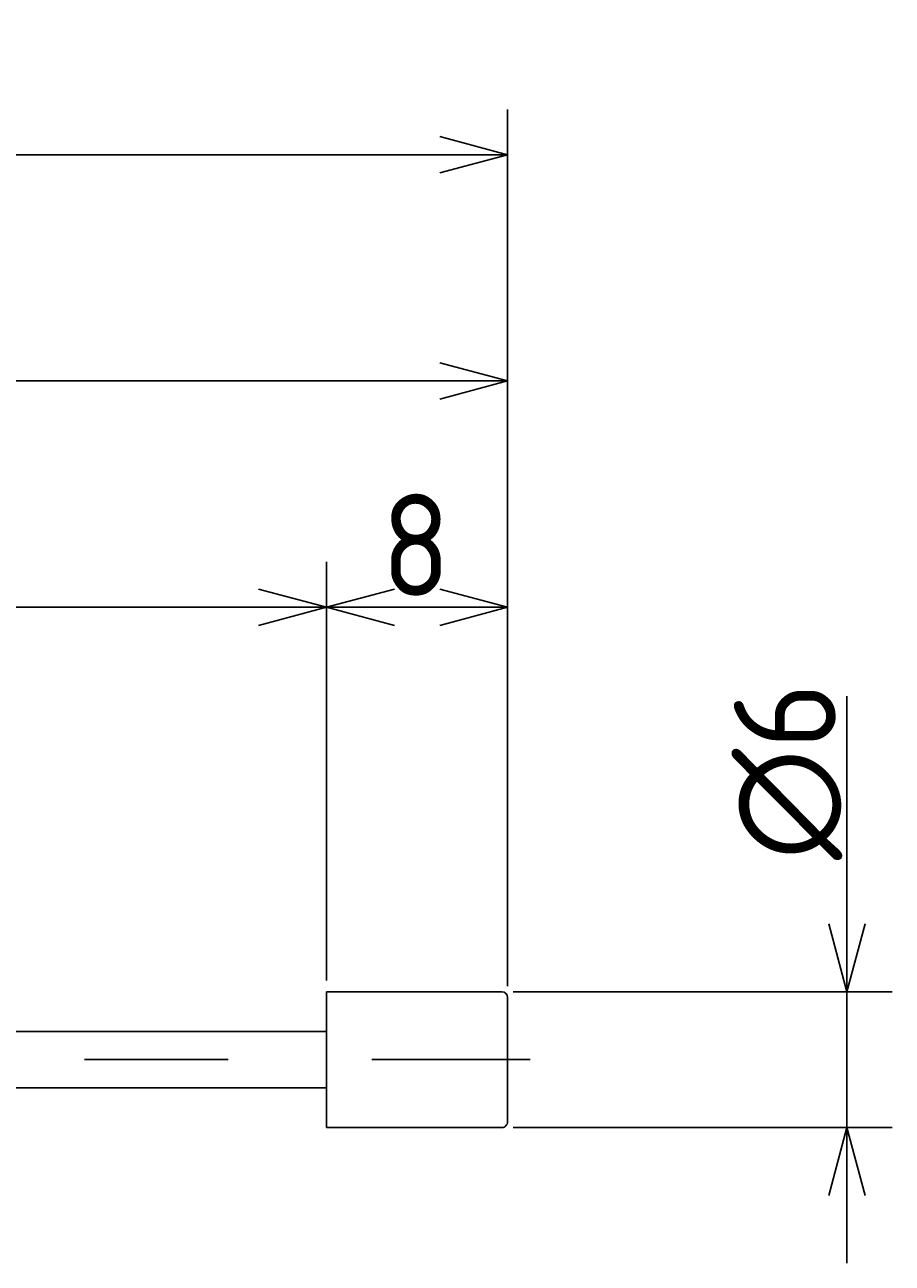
# Model space of a CAD drawing. Extents: x 80 to 386, y 137 to 212.
# Tile 9 of 9: x 348 to 386, y 157 to 212. Entities that reach past the tile are written whole.
import ezdxf

# ---------------------------------------------------------------- set-up
doc = ezdxf.new("R2010")
doc.units = 0
doc.linetypes.add('CENTER', pattern=[50.8, 31.75, -6.35, 6.35, -6.35])
doc.layers.get('0').update_dxf_attribs({"linetype": 'CONTINUOUS'})
doc.layers.get('DEFPOINTS').update_dxf_attribs({"linetype": 'CONTINUOUS'})
for name, color, linetype in [('35-0-CON', 7, 'CONTINUOUS'), ('図形', 7, 'CONTINUOUS'), ('図枠', 7, 'CONTINUOUS'), ('寸法_文字', 3, 'CONTINUOUS')]:
    doc.layers.add(name, color=color, linetype=linetype)
doc.styles.add('DIMENSION', font='isocp.shx', dxfattribs={"bigfont": 'bigfont.shx'})
doc.dimstyles.get("Standard").update_dxf_attribs({"dimtxt": 0.18, "dimasz": 0.18, "dimexe": 0.18, "dimexo": 0.0625, "dimgap": 0.09, "dimtad": 0, "dimtih": 1, "dimtoh": 1, "dimzin": 0, "dimcen": 0.09, "dimazin": 3, "dimtfac": 1, "dimtofl": 0, "dimtmove": 0, "dimatfit": 3})

# ---------------------------------------------------------------- blocks, each defined once
blk = doc.blocks.new('_OPEN30')
at = {"color": 0, "linetype": 'BYBLOCK'}
for p, q in [((-1, 0.268), (0, 0)), ((0, 0), (-1, -0.268)), ((0, 0), (-1, 0))]:
    blk.add_line(p, q, dxfattribs=at)
blk = doc.blocks.new('*U129')
at = {"layer": '寸法_文字', "color": 161, "style": 'DIMENSION'}
blk.add_text('8', height=4.5, dxfattribs=at).set_placement((363.892, 186.574))
blk = doc.blocks.new('*D128')
at = {"layer": 'DEFPOINTS', "color": 0, "linetype": 'BYBLOCK'}
for p in [(369.467, 186.074), (361.467, 169.074), (369.467, 168.824)]:
    blk.add_point(p, dxfattribs=at)
at = {"layer": '寸法_文字', "color": 161, "linetype": 'BYBLOCK'}
for p, q in [((361.467, 169.574), (361.467, 188.074)), ((369.467, 169.324), (369.467, 188.074)), ((364.467, 186.074), (366.467, 186.074))]:
    blk.add_line(p, q, dxfattribs=at)
at = {"layer": '図枠'}
blk.add_blockref('*U129', (0, 0), dxfattribs=at)
at = {"layer": '寸法_文字', "color": 161, "linetype": 'BYBLOCK', "xscale": 3, "yscale": 3, "zscale": 3, "rotation": 180}
blk.add_blockref('_OPEN30', (361.467, 186.074), dxfattribs=at)
at = {"layer": '寸法_文字', "color": 161, "linetype": 'BYBLOCK', "xscale": 3, "yscale": 3, "zscale": 3}
blk.add_blockref('_OPEN30', (369.467, 186.074), dxfattribs=at)
blk = doc.blocks.new('*U131')
at = {"layer": '寸法_文字', "color": 161, "style": 'DIMENSION'}
blk.add_text('∅6', height=4.5, rotation=90, dxfattribs=at).set_placement((383.967, 174.899))
blk = doc.blocks.new('*D130')
at = {"layer": 'DEFPOINTS', "color": 0, "linetype": 'BYBLOCK'}
for p in [(369.217, 169.074), (384.467, 169.074), (369.217, 163.074)]:
    blk.add_point(p, dxfattribs=at)
at = {"layer": '寸法_文字', "color": 161, "linetype": 'BYBLOCK'}
for p, q in [((384.467, 172.074), (384.467, 182.147)), ((369.717, 169.074), (386.467, 169.074)), ((384.467, 163.074), (384.467, 169.074)), ((369.717, 163.074), (386.467, 163.074)), ((384.467, 160.074), (384.467, 157.074))]:
    blk.add_line(p, q, dxfattribs=at)
at = {"layer": '図枠'}
blk.add_blockref('*U131', (0, 0), dxfattribs=at)
at = {"layer": '寸法_文字', "color": 161, "linetype": 'BYBLOCK', "xscale": 3, "yscale": 3, "zscale": 3}
for p, rotation in [((384.467, 169.074), 270), ((384.467, 163.074), 90)]:
    blk.add_blockref('_OPEN30', p, dxfattribs=dict(at, rotation=rotation))
blk = doc.blocks.new('*U139')
at = {"layer": '寸法_文字', "color": 161, "style": 'DIMENSION'}
for s, height, p in [('+2', 2.7, (313.433, 190.04)), ('100', 4.5, (305.288, 186.574)), (' 0', 2.7, (313.838, 186.574))]:
    blk.add_text(s, height=height, dxfattribs=at).set_placement(p)
blk = doc.blocks.new('*D138')
at = {"layer": 'DEFPOINTS', "color": 0, "linetype": 'BYBLOCK'}
for p in [(361.467, 186.074), (261.467, 170.274), (361.467, 169.074)]:
    blk.add_point(p, dxfattribs=at)
at = {"layer": '寸法_文字', "color": 161, "linetype": 'BYBLOCK'}
for p, q in [((261.467, 170.774), (261.467, 188.074)), ((361.467, 169.574), (361.467, 188.074)), ((264.467, 186.074), (358.467, 186.074))]:
    blk.add_line(p, q, dxfattribs=at)
at = {"layer": '図枠'}
blk.add_blockref('*U139', (0, 0), dxfattribs=at)
at = {"layer": '寸法_文字', "color": 161, "linetype": 'BYBLOCK', "xscale": 3, "yscale": 3, "zscale": 3, "rotation": 180}
blk.add_blockref('_OPEN30', (261.467, 186.074), dxfattribs=at)
at = {"layer": '寸法_文字', "color": 161, "linetype": 'BYBLOCK', "xscale": 3, "yscale": 3, "zscale": 3}
blk.add_blockref('_OPEN30', (361.467, 186.074), dxfattribs=at)
blk = doc.blocks.new('*U141')
at = {"layer": '寸法_文字', "color": 161, "style": 'DIMENSION'}
blk.add_text('(258)', height=4.5, dxfattribs=at).set_placement((233.942, 206.799))
blk = doc.blocks.new('*D140')
at = {"layer": 'DEFPOINTS', "color": 0, "linetype": 'BYBLOCK'}
for p in [(111.467, 206.074), (111.467, 169.774), (369.467, 168.824)]:
    blk.add_point(p, dxfattribs=at)
at = {"layer": '寸法_文字', "color": 161, "linetype": 'BYBLOCK'}
for p, q in [((111.467, 170.274), (111.467, 208.074)), ((369.467, 169.324), (369.467, 208.074)), ((366.467, 206.074), (114.467, 206.074))]:
    blk.add_line(p, q, dxfattribs=at)
at = {"layer": '図枠'}
blk.add_blockref('*U141', (0, 0), dxfattribs=at)
at = {"layer": '寸法_文字', "color": 161, "linetype": 'BYBLOCK', "xscale": 3, "yscale": 3, "zscale": 3, "rotation": 180}
blk.add_blockref('_OPEN30', (111.467, 206.074), dxfattribs=at)
at = {"layer": '寸法_文字', "color": 161, "linetype": 'BYBLOCK', "xscale": 3, "yscale": 3, "zscale": 3}
blk.add_blockref('_OPEN30', (369.467, 206.074), dxfattribs=at)
blk = doc.blocks.new('*U145')
at = {"layer": '寸法_文字', "color": 161, "style": 'DIMENSION'}
blk.add_text('108', height=4.5, dxfattribs=at).set_placement((311.192, 196.574))
blk = doc.blocks.new('*D144')
at = {"layer": 'DEFPOINTS', "color": 0, "linetype": 'BYBLOCK'}
for p in [(369.467, 196.074), (261.467, 170.274), (369.467, 168.824)]:
    blk.add_point(p, dxfattribs=at)
at = {"layer": '寸法_文字', "color": 161, "linetype": 'BYBLOCK'}
for p, q in [((261.467, 170.774), (261.467, 198.074)), ((369.467, 169.324), (369.467, 198.074)), ((264.467, 196.074), (366.467, 196.074))]:
    blk.add_line(p, q, dxfattribs=at)
at = {"layer": '図枠'}
blk.add_blockref('*U145', (0, 0), dxfattribs=at)
at = {"layer": '寸法_文字', "color": 161, "linetype": 'BYBLOCK', "xscale": 3, "yscale": 3, "zscale": 3, "rotation": 180}
blk.add_blockref('_OPEN30', (261.467, 196.074), dxfattribs=at)
at = {"layer": '寸法_文字', "color": 161, "linetype": 'BYBLOCK', "xscale": 3, "yscale": 3, "zscale": 3}
blk.add_blockref('_OPEN30', (369.467, 196.074), dxfattribs=at)

msp = doc.modelspace()

# ---------------------------------------------------------------- linework, layer by layer
at = {"layer": '35-0-CON'}
for p, q in [((361.467, 169.074), (361.467, 163.074)), ((361.467, 169.074), (369.217, 169.074)), ((369.467, 168.824), (369.467, 163.324)), ((261.467, 167.324), (361.467, 167.324)), ((261.467, 164.824), (361.467, 164.824)), ((361.467, 163.074), (369.217, 163.074))]:
    msp.add_line(p, q, dxfattribs=at)
for centre, start, end in [((369.217, 168.824), 0.0003, 90), ((369.217, 163.324), 270, 0.0003)]:
    msp.add_arc(centre, 0.25, start, end, dxfattribs=at)
at = {"layer": '図形', "color": 3, "linetype": 'CENTER'}
msp.add_line((109.467, 166.074), (370.467, 166.074), dxfattribs=at)

# ---------------------------------------------------------------- dimensions: what is measured, and where the dimension line sits
at = {"layer": '寸法_文字', "color": 3, "linetype": 'BYBLOCK'}
for base, p1, p2, override, picture, middle in [((111.467, 206.074), (369.467, 168.824), (111.467, 169.774), {"dimscale": 1, "dimpost": '(<>)'}, '*D140', (240.467, 209.049)), ((369.467, 196.074), (261.467, 170.274), (369.467, 168.824), {"dimscale": 1, "dimpost": '<>', "dimtol": 0, "dimtp": 0.1, "dimtm": 0}, '*D144', (315.467, 198.824)), ((361.467, 186.074), (261.467, 170.274), (361.467, 169.074), {"dimscale": 1, "dimgap": 0.5, "dimtol": 1, "dimlim": 0, "dimtp": 2, "dimtm": 0}, '*D138', (311.467, 189.59)), ((369.467, 186.074), (361.467, 169.074), (369.467, 168.824), {"dimscale": 1}, '*D128', (365.467, 188.824))]:
    dim = msp.add_linear_dim(base=base, p1=p1, p2=p2, dimstyle='Standard', override=override, dxfattribs=at)
    dim.commit()
    dim.dimension.update_dxf_attribs({"geometry": picture, "text_midpoint": middle})
dim = msp.add_linear_dim(base=(384.467, 169.074), p1=(369.217, 163.074), p2=(369.217, 169.074), angle=90, dimstyle='Standard', override={"dimscale": 1, "dimpost": '%%c<>'}, dxfattribs=at)
dim.commit()
dim.dimension.update_dxf_attribs({"geometry": '*D130', "text_midpoint": (381.717, 178.61)})

doc.saveas('drawing.dxf')
